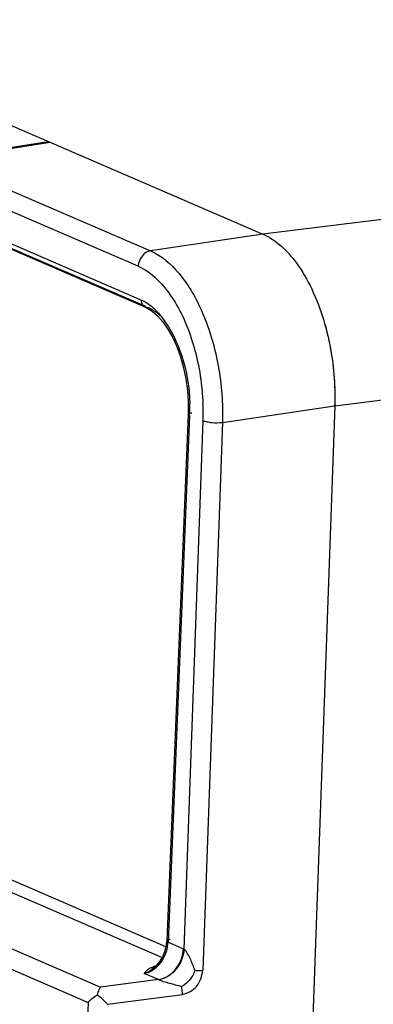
# Model space of a CAD drawing. Header units: millimetres. Extents: x 0 to 210, y 0 to 297.
# Tile 21 of 34: x 83 to 89, y 221 to 238. Entities that reach past the tile are written whole.
import ezdxf

# ---------------------------------------------------------------- set-up
doc = ezdxf.new("R2010")
doc.units = ezdxf.units.MM
doc.header["$LTSCALE"] = 19.36
doc.layers.get('0').update_dxf_attribs({"linetype": 'CONTINUOUS'})

msp = doc.modelspace()

# ---------------------------------------------------------------- linework, layer by layer
at = {"color": 7, "linetype": 'CONTINUOUS'}
for p, q in [((63.02986, 244.5603), (87.099, 234.18022)), ((81.46052, 235.48163), (83.37571, 235.78593)), ((83.37571, 235.78593), (83.37511, 235.77126)), ((88.3466, 231.20294), (87.77442, 215.30235))]:
    msp.add_line(p, q, dxfattribs=at)
at = {"color": 9, "linetype": 'CONTINUOUS'}
for p, q in [((147.5902, 241.57936), (87.099, 234.18022)), ((88.3466, 231.20294), (148.83778, 238.60208)), ((81.49006, 235.468), (85.15256, 233.88853)), ((84.93951, 233.62203), (81.27931, 235.20053)), ((81.25663, 234.64617), (84.99774, 233.03277)), ((85.06977, 232.92052), (81.36903, 234.5165)), ((87.09899, 234.17925), (85.15256, 233.88853)), ((85.06506, 232.9103), (85.06461, 232.91049)), ((86.39985, 230.91325), (88.34586, 231.20374)), ((85.82937, 231.03278), (85.45576, 221.90193)), ((85.80577, 231.05431), (85.80577, 231.05435)), ((86.06162, 230.94424), (85.73196, 221.78232)), ((86.39985, 230.91325), (86.05701, 221.41568)), ((85.34998, 221.63474), (82.46967, 222.88012)), ((82.64424, 221.83306), (84.28675, 221.12288)), ((85.43216, 221.92351), (85.43216, 221.92346)), ((85.45576, 221.90193), (85.72188, 221.78686)), ((82.42748, 221.56605), (84.07, 220.85587)), ((85.19541, 221.44769), (85.20032, 221.45156)), ((85.28838, 221.25285), (84.28675, 221.12288)), ((85.28838, 221.25285), (85.04049, 221.36003)), ((84.40793, 220.82483), (85.70546, 220.99321))]:
    msp.add_line(p, q, dxfattribs=at)
at = {"color": 6, "linetype": 'CONTINUOUS'}
for p, q in [((81.79009, 235.5181), (83.41088, 235.7698)), ((81.32269, 234.52423), (85.06461, 232.91049)), ((85.1818, 232.84133), (85.27506, 232.76)), ((85.80577, 231.05435), (85.43216, 221.92351)), ((85.41958, 221.82242), (82.60152, 223.03855)), ((85.25607, 221.50312), (85.19541, 221.44769)), ((84.07, 220.85587), (83.89159, 215.92083))]:
    msp.add_line(p, q, dxfattribs=at)
for points in [[(85.06531, 232.91019), (85.08807, 232.89961), (85.1818, 232.84133)], [(85.27506, 232.76), (85.36592, 232.65696), (85.45308, 232.53281), (85.53434, 232.38927), (85.60813, 232.2271), (85.67198, 232.05), (85.72439, 231.86216), (85.76444, 231.66806), (85.7916, 231.47209), (85.80573, 231.27817), (85.807, 231.0905), (85.80577, 231.05434)], [(85.43216, 221.9235), (85.43129, 221.90747), (85.41934, 221.82065), (85.39486, 221.73308), (85.35841, 221.64867), (85.31131, 221.57082), (85.25607, 221.50312)]]:
    msp.add_lwpolyline(points, dxfattribs=at)
at = {"color": 9, "linetype": 'CONTINUOUS'}
for centre, radius, start, end in [((84.77235, 232.18847), 0.79212, 51.809792, 56.014961), ((84.70293, 232.1005), 0.90418, 47.190828, 51.798767), ((84.81254, 221.93312), 0.64435, 331.373073, 348.79455), ((84.84046, 221.91789), 0.61256, 322.286131, 331.372027), ((84.87801, 221.88917), 0.56528, 313.618696, 322.260701)]:
    msp.add_arc(centre, radius, start, end, dxfattribs=at)
at = {"color": 6, "linetype": 'CONTINUOUS'}
for centre, radius, start, end in [((83.34765, 231.18339), 2.48632, 356.998365, 1.402057), ((82.03729, 231.08371), 4.02675, 358.015034, 2.061993), ((83.62824, 231.17156), 2.20551, 356.392353, 356.923768)]:
    msp.add_arc(centre, radius, start, end, dxfattribs=at)
at = {"color": 7, "linetype": 'CONTINUOUS'}
for points, knots in [([(87.099, 234.18022), (87.2174, 234.12916), (87.45268, 233.96553), (87.74587, 233.61388), (87.99542, 233.15826), (88.11935, 232.81326), (88.1721, 232.62943)], [0, 0, 0, 0, 0.19966039, 0.43462725, 0.70386796, 1, 1, 1, 1]), ([(88.1721, 232.62943), (88.20501, 232.51479), (88.31814, 232.048), (88.35958, 231.56357), (88.3466, 231.20294)], [0, 0, 0, 0, 0.24841193, 1, 1, 1, 1])]:
    msp.add_open_spline(points, degree=3, knots=knots, dxfattribs=at)
at = {"color": 9, "linetype": 'CONTINUOUS'}
for points, knots in [([(85.15254, 233.88852), (85.09558, 233.8793), (84.98604, 233.80504), (84.94207, 233.68437), (84.93953, 233.62202)], [0, 0, 0, 0, 0.48042438, 1, 1, 1, 1]), ([(85.06478, 232.91089), (85.04325, 232.92011), (85.0056, 232.95731), (84.99671, 233.00766), (84.99774, 233.03277)], [0, 0, 0, 0, 0.48234263, 1, 1, 1, 1]), ([(85.21513, 232.84528), (85.20665, 232.85098), (85.17343, 232.87236), (85.13835, 232.89091), (85.11147, 232.90253)], [0, 0, 0, 0, 0.258561, 1, 1, 1, 1]), ([(85.80599, 231.05435), (85.80595, 231.06249), (85.8329, 231.0766), (85.85326, 231.08004), (85.86842, 231.08219)], [0, 0, 0, 0, 0.34742013, 1, 1, 1, 1]), ([(85.82937, 231.03278), (85.82606, 231.03421), (85.81683, 231.03875), (85.80607, 231.04711), (85.80599, 231.0543)], [0, 0, 0, 0, 0.33409582, 1, 1, 1, 1]), ([(86.06162, 230.94427), (86.08274, 230.93549), (86.13365, 230.92236), (86.24651, 230.907), (86.33845, 230.9064), (86.39985, 230.91324)], [0, 0, 0, 0, 0.20071314, 0.4579033, 1, 1, 1, 1]), ([(85.49481, 221.95135), (85.47965, 221.9492), (85.45928, 221.94575), (85.43234, 221.93165), (85.43238, 221.9235)], [0, 0, 0, 0, 0.65279309, 1, 1, 1, 1]), ([(85.43238, 221.92346), (85.4324, 221.92148), (85.43635, 221.91072), (85.44754, 221.90548), (85.45576, 221.90194)], [0, 0, 0, 0, 0.18082433, 1, 1, 1, 1]), ([(85.73196, 221.78232), (85.73113, 221.76737), (85.72499, 221.70408), (85.70852, 221.64179), (85.69056, 221.59664)], [0, 0, 0, 0, 0.23552837, 1, 1, 1, 1]), ([(85.9234, 221.4142), (85.91136, 221.44664), (85.88624, 221.51162), (85.84481, 221.60781), (85.80598, 221.68609), (85.77058, 221.74275), (85.75045, 221.76801), (85.73894, 221.77735)], [0, 0, 0, 0, 0.25336377, 0.50988127, 0.76703109, 0.89142532, 1, 1, 1, 1]), ([(85.69056, 221.59664), (85.65446, 221.5059), (85.5471, 221.34965), (85.37516, 221.2632), (85.29193, 221.25134)], [0, 0, 0, 0, 0.53739068, 1, 1, 1, 1]), ([(85.04049, 221.36003), (85.05403, 221.36426), (85.10966, 221.38593), (85.15973, 221.4197), (85.19541, 221.4477)], [0, 0, 0, 0, 0.23822225, 1, 1, 1, 1]), ([(85.11275, 221.43096), (85.10471, 221.42566), (85.07731, 221.40553), (85.05543, 221.37913), (85.04049, 221.36003)], [0, 0, 0, 0, 0.28415693, 1, 1, 1, 1]), ([(85.04049, 221.36003), (85.05354, 221.36223), (85.1073, 221.37452), (85.15815, 221.39838), (85.19334, 221.42101)], [0, 0, 0, 0, 0.24030471, 1, 1, 1, 1]), ([(85.1762, 221.4632), (85.17009, 221.46076), (85.14821, 221.45154), (85.12708, 221.44041), (85.11275, 221.43096)], [0, 0, 0, 0, 0.27708975, 1, 1, 1, 1]), ([(85.23288, 221.4826), (85.22779, 221.4811), (85.20869, 221.47526), (85.18982, 221.46864), (85.1762, 221.4632)], [0, 0, 0, 0, 0.26553976, 1, 1, 1, 1]), ([(85.20036, 221.45161), (85.21253, 221.4613), (85.26276, 221.50357), (85.31288, 221.54596), (85.35173, 221.57758)], [0, 0, 0, 0, 0.23696652, 1, 1, 1, 1]), ([(85.9234, 221.4142), (85.93502, 221.41365), (85.97954, 221.4122), (86.02425, 221.41245), (86.05701, 221.41568)], [0, 0, 0, 0, 0.26120312, 1, 1, 1, 1]), ([(85.68853, 221.131), (85.6205, 221.15013), (85.5164, 221.17691), (85.39526, 221.20981), (85.33048, 221.2345), (85.30092, 221.24789), (85.28718, 221.25269)], [0, 0, 0, 0, 0.50497601, 0.76846873, 0.89599953, 1, 1, 1, 1]), ([(85.70546, 220.9932), (85.70569, 221.00405), (85.70487, 221.05041), (85.69782, 221.09672), (85.68853, 221.131)], [0, 0, 0, 0, 0.2339376, 1, 1, 1, 1])]:
    msp.add_open_spline(points, degree=3, knots=knots, dxfattribs=at)
at = {"color": 6, "linetype": 'CONTINUOUS'}
for points, knots in [([(85.15257, 233.88852), (85.34539, 233.80476), (85.71662, 233.47439), (85.94924, 233.05372), (86.0542, 232.80899)], [0, 0, 0, 0, 0.44116438, 1, 1, 1, 1]), ([(84.93951, 233.62203), (85.05837, 233.56786), (85.29723, 233.39743), (85.47087, 233.16509), (85.55441, 233.03296)], [0, 0, 0, 0, 0.45522103, 1, 1, 1, 1]), ([(84.99774, 233.03277), (85.00746, 233.02891), (85.04736, 233.01119), (85.08469, 232.9881), (85.11182, 232.96904)], [0, 0, 0, 0, 0.23993826, 1, 1, 1, 1]), ([(85.55441, 233.03296), (85.63148, 232.91106), (85.77174, 232.6426), (85.9737, 232.04389), (86.0497, 231.55771), (86.06143, 231.2286)], [0, 0, 0, 0, 0.22871318, 0.47774965, 1, 1, 1, 1]), ([(85.11182, 232.96904), (85.12247, 232.96157), (85.1659, 232.92952), (85.20639, 232.89354), (85.23545, 232.86468)], [0, 0, 0, 0, 0.2410399, 1, 1, 1, 1]), ([(85.23545, 232.86468), (85.2463, 232.85389), (85.29035, 232.80828), (85.33088, 232.75934), (85.35996, 232.72103)], [0, 0, 0, 0, 0.24131021, 1, 1, 1, 1]), ([(85.35996, 232.72103), (85.50811, 232.52591), (85.73985, 232.04514), (85.82679, 231.52204), (85.83323, 231.24423)], [0, 0, 0, 0, 0.4685398, 1, 1, 1, 1]), ([(86.0542, 232.80899), (86.17987, 232.5167), (86.35945, 231.88991), (86.4105, 231.24085), (86.39984, 230.91318)], [0, 0, 0, 0, 0.49250273, 1, 1, 1, 1]), ([(88.172, 232.6294), (88.21548, 232.47767), (88.32202, 232.00786), (88.35745, 231.52565), (88.34586, 231.20372)], [0, 0, 0, 0, 0.32840716, 1, 1, 1, 1]), ([(85.29025, 221.25214), (85.39005, 221.26732), (85.58694, 221.38468), (85.6874, 221.58403), (85.71004, 221.69261)], [0, 0, 0, 0, 0.47649844, 1, 1, 1, 1]), ([(85.9234, 221.4142), (85.91263, 221.38364), (85.86121, 221.27081), (85.77037, 221.17252), (85.68853, 221.131)], [0, 0, 0, 0, 0.26094256, 1, 1, 1, 1]), ([(85.70546, 220.99321), (85.7952, 221.02071), (85.98553, 221.11188), (86.04403, 221.31634), (86.05701, 221.41568)], [0, 0, 0, 0, 0.48369747, 1, 1, 1, 1]), ([(84.28675, 221.12288), (84.27356, 221.10878), (84.25022, 221.06492), (84.23515, 221.01878), (84.22766, 220.99042)], [0, 0, 0, 0, 0.39693165, 1, 1, 1, 1]), ([(84.07, 220.85587), (84.07921, 220.86771), (84.12516, 220.91973), (84.18121, 220.96231), (84.22766, 220.99042)], [0, 0, 0, 0, 0.2165161, 1, 1, 1, 1]), ([(84.40792, 220.82484), (84.39477, 220.8385), (84.33696, 220.89611), (84.27619, 220.9508), (84.22766, 220.99042)], [0, 0, 0, 0, 0.23233371, 1, 1, 1, 1])]:
    msp.add_open_spline(points, degree=3, knots=knots, dxfattribs=at)
at = {"color": 9, "linetype": 'CONTINUOUS'}
for points in [[(85.11147, 232.90253), (85.09585, 232.90156), (85.07965, 232.90461), (85.06523, 232.9107)], [(85.44461, 221.8079), (85.45072, 221.83887), (85.45455, 221.87039), (85.45576, 221.90193)], [(85.73894, 221.77735), (85.73672, 221.77915), (85.7344, 221.78084), (85.73196, 221.78232)], [(85.19334, 221.42101), (85.22, 221.43816), (85.245, 221.45809), (85.26797, 221.47994)]]:
    msp.add_open_spline(points, degree=3, dxfattribs=at)
at = {"color": 6, "linetype": 'CONTINUOUS'}
for points in [[(85.71004, 221.69261), (85.7165, 221.72361), (85.72056, 221.75522), (85.72186, 221.78686)], [(85.72188, 221.78686), (85.72524, 221.78527), (85.72878, 221.78402), (85.73193, 221.78207)]]:
    msp.add_open_spline(points, degree=3, dxfattribs=at)

doc.saveas('drawing.dxf')
